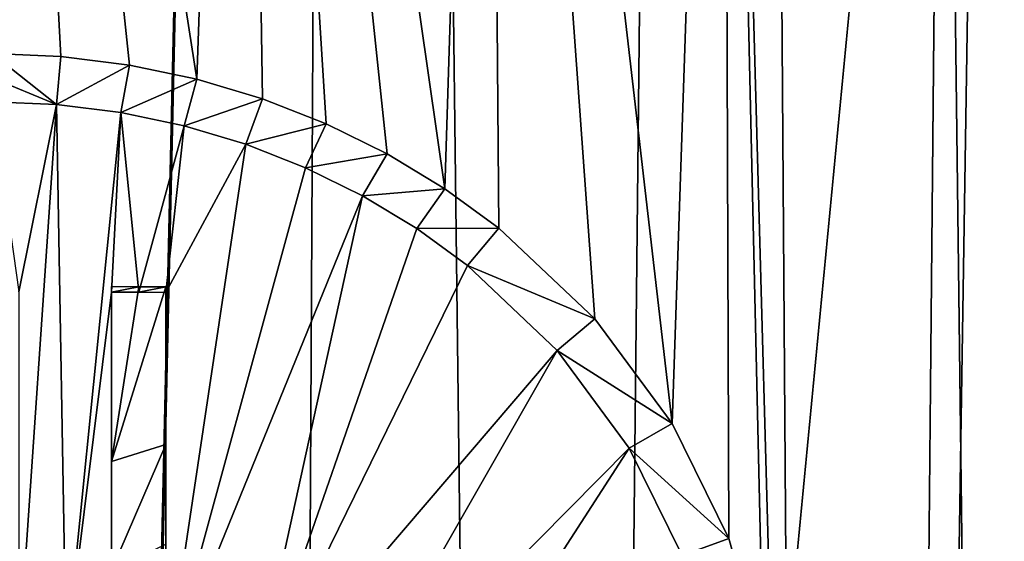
# Model space of a CAD drawing. Header units: metres. Extents: x -24 to 24, y -256 to 25.
# Tile 177 of 256: x 0.15 to 5.58, y -164.54 to -161.67. Entities that reach past the tile are written whole.
import ezdxf

# ---------------------------------------------------------------- set-up
doc = ezdxf.new("R2010")
doc.units = ezdxf.units.M
doc.layers.add('solid_DOMO_KURZ_SW0002', color=7, linetype='CONTINUOUS')

msp = doc.modelspace()

# ---------------------------------------------------------------- linework, layer by layer
at = {"layer": 'solid_DOMO_KURZ_SW0002'}
for points in [[(4.678076, -206.809952, 136.549362), (4.042634, -117.296616, 108.175156), (6.070196, -117.135864, 108.684998)], [(6.281736, -207.073563, 137.114304), (4.678076, -206.809952, 136.549362), (6.070196, -117.135864, 108.684998)], [(3.093286, -206.627441, 136.157211), (2.008279, -117.39241, 107.871338), (4.042634, -117.296616, 108.175156)], [(4.678076, -206.809952, 136.549362), (3.093286, -206.627441, 136.157211), (4.042634, -117.296616, 108.175156)], [(0.000003, -205.835144, 135.647369), (0.000003, -117.614655, 107.831558), (2.008279, -117.39241, 107.871338)], [(0.000004, -206.486847, 135.852844), (0.000003, -205.835144, 135.647369), (2.008279, -117.39241, 107.871338)], [(1.532036, -206.521057, 135.927673), (0.000004, -206.486847, 135.852844), (2.008279, -117.39241, 107.871338)], [(3.093286, -206.627441, 136.157211), (1.532036, -206.521057, 135.927673), (2.008279, -117.39241, 107.871338)], [(1.131464, -161.9953, 154.694138), (1.381432, -154.823776, 152.432587), (0.00029, -154.729248, 152.404053)], [(0.759718, -161.917221, 154.669968), (1.131464, -161.9953, 154.694138), (0.00029, -154.729248, 152.404053)], [(0.381315, -161.87001, 154.65538), (0.759718, -161.917221, 154.669968), (0.00029, -154.729248, 152.404053)], [(0.000518, -161.854202, 154.650528), (0.381315, -161.87001, 154.65538), (0.00029, -154.729248, 152.404053)], [(1.131464, -161.9953, 154.694138), (1.493737, -162.103561, 154.727692), (1.381432, -154.823776, 152.432587)], [(2.498199, -162.598846, 154.881516), (2.734361, -155.105316, 152.518097), (1.381432, -154.823776, 152.432587)], [(2.179983, -162.406784, 154.821808), (2.498199, -162.598846, 154.881516), (1.381432, -154.823776, 152.432587)], [(1.844164, -162.241104, 154.77037), (2.179983, -162.406784, 154.821808), (1.381432, -154.823776, 152.432587)], [(1.493737, -162.103561, 154.727692), (1.844164, -162.241104, 154.77037), (1.381432, -154.823776, 152.432587)], [(2.498199, -162.598846, 154.881516), (2.79644, -162.815689, 154.948975), (2.734361, -155.105316, 152.518097)], [(3.751311, -163.892822, 155.285019), (4.031787, -155.568192, 152.659042), (2.734361, -155.105316, 152.518097)], [(3.325293, -163.316605, 155.105057), (3.751311, -163.892822, 155.285019), (2.734361, -155.105316, 152.518097)], [(2.79644, -162.815689, 154.948975), (3.325293, -163.316605, 155.105057), (2.734361, -155.105316, 152.518097)], [(3.751311, -163.892822, 155.285019), (4.063424, -164.526611, 155.483475), (4.031787, -155.568192, 152.659042)], [(4.317758, -165.8909, 155.91243), (5.246999, -156.202774, 152.852768), (4.031787, -155.568192, 152.659042)], [(4.253772, -165.19902, 155.69458), (4.317758, -165.8909, 155.91243), (4.031787, -155.568192, 152.659042)], [(4.063424, -164.526611, 155.483475), (4.253772, -165.19902, 155.69458), (4.031787, -155.568192, 152.659042)], [(4.317758, -165.8909, 155.91243), (4.50474, -234.500351, 177.543961), (5.246999, -156.202774, 152.852768)], [(4.50474, -234.500351, 177.543961), (6.193147, -233.819046, 177.319016), (5.246999, -156.202774, 152.852768)], [(6.193147, -233.819046, 177.319016), (6.355255, -156.995956, 153.095657), (5.246999, -156.202774, 152.852768)], [(0.357695, -162.134979, 154.752975), (0.381315, -161.87001, 154.65538), (0.000518, -161.854202, 154.650528)], [(0.357695, -162.134979, 154.752975), (0.000518, -161.854202, 154.650528), (0.000518, -161.988342, 154.696335)], [(0.357695, -162.134979, 154.752975), (0.759718, -161.917221, 154.669968), (0.381315, -161.87001, 154.65538)], [(0.357695, -162.134979, 154.752975), (0.71278, -162.179245, 154.766647), (0.759718, -161.917221, 154.669968)], [(0.71278, -162.179245, 154.766647), (1.131464, -161.9953, 154.694138), (0.759718, -161.917221, 154.669968)], [(0.357695, -162.134979, 154.752975), (0.000518, -161.988342, 154.696335), (0.000519, -162.120178, 154.748428)], [(0.71278, -162.179245, 154.766647), (1.061769, -162.252518, 154.789337), (1.131464, -161.9953, 154.694138)], [(1.061769, -162.252518, 154.789337), (1.493737, -162.103561, 154.727692), (1.131464, -161.9953, 154.694138)], [(0.150529, -163.166809, 155.173981), (0.357695, -162.134979, 154.752975), (0.000519, -162.120178, 154.748428)], [(1.061769, -162.252518, 154.789337), (1.401805, -162.354111, 154.820816), (1.493737, -162.103561, 154.727692)], [(1.401805, -162.354111, 154.820816), (1.844164, -162.241104, 154.77037), (1.493737, -162.103561, 154.727692)], [(0.150529, -163.166809, 155.173981), (0.150535, -165.180283, 155.902817), (0.357695, -162.134979, 154.752975)], [(0.411253, -165.177444, 155.900009), (0.357695, -162.134979, 154.752975), (0.150535, -165.180283, 155.902817)], [(0.411253, -165.177444, 155.900009), (0.71278, -162.179245, 154.766647), (0.357695, -162.134979, 154.752975)], [(0.660528, -163.16832, 155.169189), (0.71278, -162.179245, 154.766647), (0.411253, -165.177444, 155.900009)], [(0.660528, -163.16832, 155.169189), (0.810655, -163.169128, 155.166641), (0.71278, -162.179245, 154.766647)], [(0.810655, -163.169128, 155.166641), (1.061769, -162.252518, 154.789337), (0.71278, -162.179245, 154.766647)], [(0.810655, -163.169128, 155.166641), (0.960527, -163.17009, 155.163589), (1.061769, -162.252518, 154.789337)], [(0.960527, -163.17009, 155.163589), (1.401805, -162.354111, 154.820816), (1.061769, -162.252518, 154.789337)], [(1.401805, -162.354111, 154.820816), (1.730535, -162.483124, 154.86084), (1.844164, -162.241104, 154.77037)], [(1.730535, -162.483124, 154.86084), (2.179983, -162.406784, 154.821808), (1.844164, -162.241104, 154.77037)], [(0.960527, -163.17009, 155.163589), (0.960533, -165.302582, 155.931931), (1.401805, -162.354111, 154.820816)], [(0.960533, -165.302582, 155.931931), (1.730535, -162.483124, 154.86084), (1.401805, -162.354111, 154.820816)], [(1.730535, -162.483124, 154.86084), (2.045334, -162.638428, 154.909073), (2.179983, -162.406784, 154.821808)], [(2.045334, -162.638428, 154.909073), (2.498199, -162.598846, 154.881516), (2.179983, -162.406784, 154.821808)], [(0.960533, -165.302582, 155.931931), (2.045334, -162.638428, 154.909073), (1.730535, -162.483124, 154.86084)], [(2.045334, -162.638428, 154.909073), (2.343498, -162.818436, 154.965012), (2.498199, -162.598846, 154.881516)], [(2.343498, -162.818436, 154.965012), (2.79644, -162.815689, 154.948975), (2.498199, -162.598846, 154.881516)], [(1.422535, -165.471191, 155.973251), (2.045334, -162.638428, 154.909073), (0.960533, -165.302582, 155.931931)], [(1.422535, -165.471191, 155.973251), (2.343498, -162.818436, 154.965012), (2.045334, -162.638428, 154.909073)], [(1.422535, -165.471191, 155.973251), (2.622805, -163.021576, 155.028214), (2.343498, -162.818436, 154.965012)], [(2.343498, -162.818436, 154.965012), (2.622805, -163.021576, 155.028214), (2.79644, -162.815689, 154.948975)], [(2.622805, -163.021576, 155.028214), (3.325293, -163.316605, 155.105057), (2.79644, -162.815689, 154.948975)], [(1.422535, -165.471191, 155.973251), (3.117434, -163.490341, 155.174271), (2.622805, -163.021576, 155.028214)], [(2.622805, -163.021576, 155.028214), (3.117434, -163.490341, 155.174271), (3.325293, -163.316605, 155.105057)], [(0.660544, -163.138184, 155.264786), (0.660528, -163.16832, 155.169189), (0.660534, -165.23465, 155.915634)], [(0.810755, -163.138977, 155.262253), (0.660528, -163.16832, 155.169189), (0.660544, -163.138184, 155.264786)], [(0.810755, -163.138977, 155.262253), (0.810655, -163.169128, 155.166641), (0.660528, -163.16832, 155.169189)], [(0.660544, -163.138184, 155.264786), (0.660534, -165.23465, 155.915634), (0.660549, -164.101624, 155.62796)], [(0.810755, -163.138977, 155.262253), (0.660544, -163.138184, 155.264786), (0.660549, -164.101624, 155.62796)], [(0.810755, -163.138977, 155.262253), (0.660549, -164.101624, 155.62796), (0.960543, -163.139938, 155.259201)], [(0.660549, -164.101624, 155.62796), (0.960547, -164.009216, 155.588074), (0.960543, -163.139938, 155.259201)], [(0.810755, -163.138977, 155.262253), (0.960543, -163.139938, 155.259201), (0.810655, -163.169128, 155.166641)], [(0.960543, -163.139938, 155.259201), (0.960527, -163.17009, 155.163589), (0.810655, -163.169128, 155.166641)], [(0.960547, -164.009216, 155.588074), (0.960527, -163.17009, 155.163589), (0.960543, -163.139938, 155.259201)], [(0.660528, -163.16832, 155.169189), (0.411253, -165.177444, 155.900009), (0.660534, -165.23465, 155.915634)], [(0.960548, -165.21077, 156.006927), (0.960533, -165.302582, 155.931931), (0.960527, -163.17009, 155.163589)], [(0.960549, -164.558319, 155.784561), (0.960527, -163.17009, 155.163589), (0.960547, -164.009216, 155.588074)], [(0.960549, -164.921722, 155.909897), (0.960527, -163.17009, 155.163589), (0.960549, -164.558319, 155.784561)], [(0.960548, -165.21077, 156.006927), (0.960527, -163.17009, 155.163589), (0.960549, -164.921722, 155.909897)], [(3.117434, -163.490341, 155.174271), (3.751311, -163.892822, 155.285019), (3.325293, -163.316605, 155.105057)], [(1.848256, -165.713699, 156.033798), (3.117434, -163.490341, 155.174271), (1.422535, -165.471191, 155.973251)], [(1.848256, -165.713699, 156.033798), (3.515185, -164.028915, 155.342484), (3.117434, -163.490341, 155.174271)], [(3.117434, -163.490341, 155.174271), (3.515185, -164.028915, 155.342484), (3.751311, -163.892822, 155.285019)], [(3.515185, -164.028915, 155.342484), (4.063424, -164.526611, 155.483475), (3.751311, -163.892822, 155.285019)], [(0.660549, -164.101624, 155.62796), (0.66055, -164.703339, 155.841217), (0.960547, -164.009216, 155.588074)], [(0.66055, -164.703339, 155.841217), (0.960549, -164.558319, 155.784561), (0.960547, -164.009216, 155.588074)], [(2.231041, -166.016159, 156.109314), (3.515185, -164.028915, 155.342484), (1.848256, -165.713699, 156.033798)], [(2.231041, -166.016159, 156.109314), (3.805987, -164.620667, 155.527771), (3.515185, -164.028915, 155.342484)], [(3.515185, -164.028915, 155.342484), (3.805987, -164.620667, 155.527771), (4.063424, -164.526611, 155.483475)], [(0.660549, -164.101624, 155.62796), (0.660534, -165.23465, 155.915634), (0.66055, -164.703339, 155.841217)], [(3.805987, -164.620667, 155.527771), (4.253772, -165.19902, 155.69458), (4.063424, -164.526611, 155.483475)]]:
    msp.add_3dface(points, dxfattribs=at)

doc.saveas('drawing.dxf')
